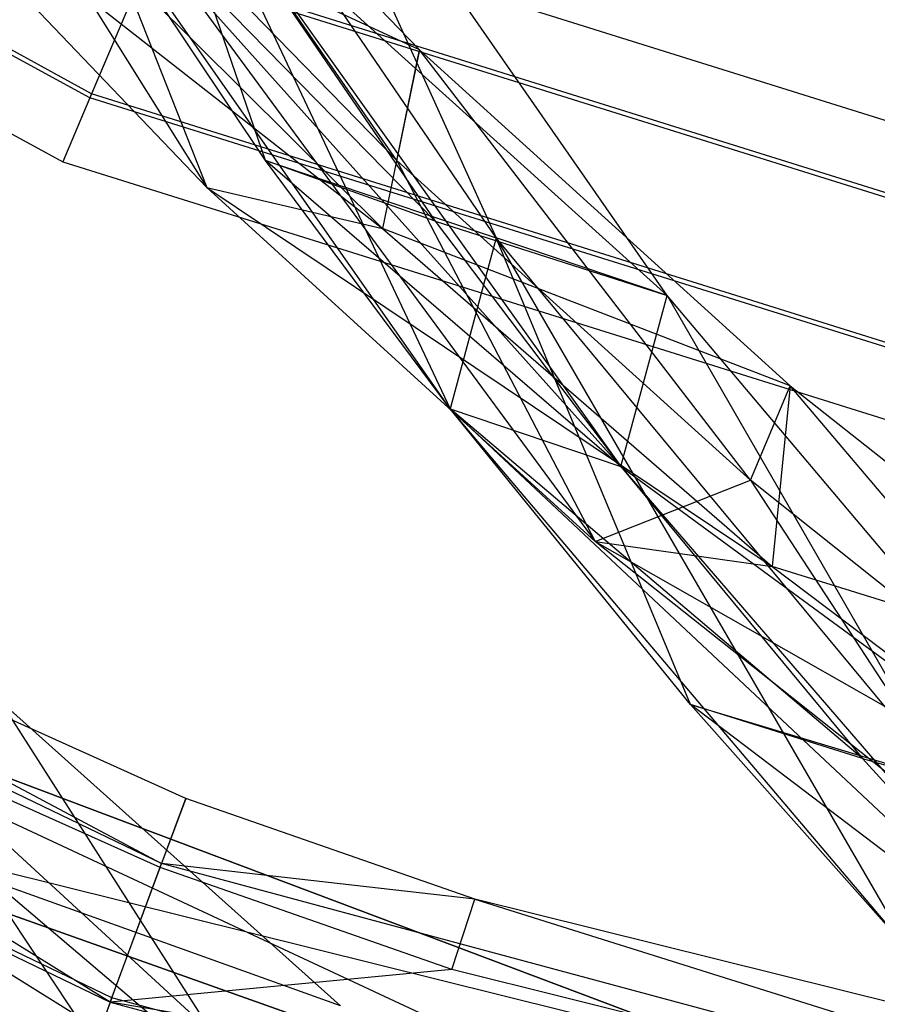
# Model space of a CAD drawing. Extents: x 5.4 to 34.8, y -14.7 to 14.7.
# Tile 80 of 251: x 15.4 to 16.8, y -12.3 to -10.7. Entities that reach past the tile are written whole.
import ezdxf

# ---------------------------------------------------------------- set-up
doc = ezdxf.new("R2010")
doc.units = 0
doc.header["$LTSCALE"] = 2.54
doc.layers.get('0').update_dxf_attribs({"color": 13, "linetype": 'CONTINUOUS'})

# ---------------------------------------------------------------- blocks, each defined once
blk = doc.blocks.new('BOHO_S_PM_7777_STL')
at = {"color": 0}
for p, q in [((15.53, -10.8178, 16.9533), (13.5078, -9.7141, 16.9533)), ((15.53, -10.8178, 16.9533), (13.5078, -9.7141, 16.9533)), ((15.5272, -10.8246, 17.3575), (13.5037, -9.7202, 17.3575)), ((15.5272, -10.8246, 17.3575), (13.5037, -9.7202, 17.3575)), ((14.9636, -9.7638, 17.8252), (15.7175, -10.9703, 17.1895)), ((14.9636, -9.7638, 17.8252), (15.7175, -10.9703, 17.1895)), ((13.4401, -9.8136, 17.1533), (15.483, -10.9286, 17.1533)), ((13.4401, -9.8136, 17.1533), (15.483, -10.9286, 17.1533)), ((16.1892, -11.0526, 16.6091), (15.5178, -10.0683, 17.5773)), ((15.5178, -10.0683, 17.5773), (16.114, -11.3309, 16.5262)), ((15.5178, -10.0683, 17.5773), (16.114, -11.3309, 16.5262)), ((16.1892, -11.0526, 16.6091), (15.5178, -10.0683, 17.5773)), ((15.8135, -10.9266, 16.9465), (15.5178, -10.0683, 17.5773)), ((16.1892, -11.0526, 16.6091), (15.5178, -10.0683, 17.5773)), ((15.8135, -10.9266, 16.9465), (15.5178, -10.0683, 17.5773)), ((16.0273, -10.9264, 16.9481), (15.4906, -10.1535, 17.5712)), ((15.4906, -10.1535, 17.5712), (16.064, -10.7463, 17.0914)), ((16.0273, -10.9264, 16.9481), (15.4906, -10.1535, 17.5712)), ((15.4906, -10.1535, 17.5712), (16.064, -10.7463, 17.0914)), ((16.4675, -11.1462, 16.6708), (15.7915, -10.175, 17.6383)), ((15.7915, -10.175, 17.6383), (16.1892, -11.0526, 16.6091)), ((15.7915, -10.175, 17.6383), (16.1892, -11.0526, 16.6091)), ((16.4675, -11.1462, 16.6708), (15.7915, -10.175, 17.6383)), ((15.7175, -10.9703, 17.1895), (15.1196, -10.3448, 17.6473)), ((15.1196, -10.3448, 17.6473), (16.0039, -11.0374, 17.1311)), ((15.1196, -10.3448, 17.6473), (16.0039, -11.0374, 17.1311)), ((15.7175, -10.9703, 17.1895), (15.1196, -10.3448, 17.6473)), ((16.114, -11.3309, 16.5262), (15.4244, -10.3456, 17.5111)), ((15.4244, -10.3456, 17.5111), (16.3923, -11.4245, 16.5879)), ((15.4244, -10.3456, 17.5111), (16.3923, -11.4245, 16.5879)), ((16.114, -11.3309, 16.5262), (15.4244, -10.3456, 17.5111)), ((15.8135, -10.9266, 16.9465), (15.4244, -10.3456, 17.5111)), ((16.0899, -11.0252, 17.0088), (15.4244, -10.3456, 17.5111)), ((15.8135, -10.9266, 16.9465), (15.4244, -10.3456, 17.5111)), ((16.0899, -11.0252, 17.0088), (15.4244, -10.3456, 17.5111)), ((16.0273, -10.9264, 16.9481), (15.479, -10.3645, 17.3934)), ((15.479, -10.3645, 17.3934), (15.7175, -10.9703, 17.1895)), ((15.479, -10.3645, 17.3934), (15.7175, -10.9703, 17.1895)), ((15.479, -10.3645, 17.3934), (16.3505, -11.5469, 16.7149)), ((15.479, -10.3645, 17.3934), (16.3505, -11.5469, 16.7149)), ((16.0273, -10.9264, 16.9481), (15.479, -10.3645, 17.3934)), ((16.064, -10.7463, 17.0914), (15.401, -10.4382, 17.6012)), ((15.401, -10.4382, 17.6012), (16.0039, -11.0374, 17.1311)), ((16.064, -10.7463, 17.0914), (15.401, -10.4382, 17.6012)), ((15.401, -10.4382, 17.6012), (16.0039, -11.0374, 17.1311)), ((15.6981, -10.4524, 17.5722), (16.4675, -11.1462, 16.6708)), ((15.6981, -10.4524, 17.5722), (16.4675, -11.1462, 16.6708)), ((15.6981, -10.4524, 17.5722), (16.3923, -11.4245, 16.5879)), ((15.6981, -10.4524, 17.5722), (16.3923, -11.4245, 16.5879)), ((15.6981, -10.4524, 17.5722), (16.4675, -11.1462, 16.6708)), ((15.6981, -10.4524, 17.5722), (16.0899, -11.0252, 17.0088)), ((15.6981, -10.4524, 17.5722), (16.0899, -11.0252, 17.0088)), ((15.6654, -10.499, 17.1618), (17.7993, -11.1666, 17.1618)), ((15.6654, -10.499, 17.1618), (17.7993, -11.1666, 17.1618)), ((15.6184, -10.6098, 17.3618), (15.5272, -10.8246, 17.3575)), ((15.6184, -10.6098, 17.3618), (15.5272, -10.8246, 17.3575)), ((15.6212, -10.603, 16.9575), (15.53, -10.8178, 16.9533)), ((15.6212, -10.603, 16.9575), (15.53, -10.8178, 16.9533)), ((17.7748, -11.2845, 17.3618), (15.6184, -10.6098, 17.3618)), ((17.7748, -11.2845, 17.3618), (15.6184, -10.6098, 17.3618)), ((17.7763, -11.2773, 16.9575), (15.6212, -10.603, 16.9575)), ((17.7763, -11.2773, 16.9575), (15.6212, -10.603, 16.9575)), ((16.064, -10.7463, 17.0914), (16.0039, -11.0374, 17.1311)), ((16.064, -10.7463, 17.0914), (16.0039, -11.0374, 17.1311)), ((16.0273, -10.9264, 16.9481), (16.064, -10.7463, 17.0914)), ((16.0273, -10.9264, 16.9481), (16.064, -10.7463, 17.0914)), ((16.6031, -11.4468, 16.4879), (16.064, -10.7463, 17.0914)), ((16.064, -10.7463, 17.0914), (16.668, -11.2933, 16.5941)), ((16.6031, -11.4468, 16.4879), (16.064, -10.7463, 17.0914)), ((16.064, -10.7463, 17.0914), (16.668, -11.2933, 16.5941)), ((15.53, -10.8178, 16.9533), (15.483, -10.9286, 17.1533)), ((15.53, -10.8178, 16.9533), (15.483, -10.9286, 17.1533)), ((17.7287, -11.5058, 16.9533), (15.53, -10.8178, 16.9533)), ((17.7287, -11.5058, 16.9533), (15.53, -10.8178, 16.9533)), ((15.5272, -10.8246, 17.3575), (15.483, -10.9286, 17.1533)), ((15.5272, -10.8246, 17.3575), (15.483, -10.9286, 17.1533)), ((17.7272, -11.513, 17.3575), (15.5272, -10.8246, 17.3575)), ((17.7272, -11.513, 17.3575), (15.5272, -10.8246, 17.3575)), ((15.483, -10.9286, 17.1533), (17.7042, -11.6237, 17.1533)), ((15.483, -10.9286, 17.1533), (17.7042, -11.6237, 17.1533)), ((16.114, -11.3309, 16.5262), (15.8135, -10.9266, 16.9465)), ((15.8135, -10.9266, 16.9465), (16.1892, -11.0526, 16.6091)), ((15.8135, -10.9266, 16.9465), (16.1892, -11.0526, 16.6091)), ((16.3923, -11.4245, 16.5879), (15.8135, -10.9266, 16.9465)), ((16.114, -11.3309, 16.5262), (15.8135, -10.9266, 16.9465)), ((16.3923, -11.4245, 16.5879), (15.8135, -10.9266, 16.9465)), ((16.0899, -11.0252, 17.0088), (15.8135, -10.9266, 16.9465)), ((16.0899, -11.0252, 17.0088), (15.8135, -10.9266, 16.9465)), ((16.6031, -11.4468, 16.4879), (16.0273, -10.9264, 16.9481)), ((16.0273, -10.9264, 16.9481), (16.3505, -11.5469, 16.7149)), ((16.0273, -10.9264, 16.9481), (16.3505, -11.5469, 16.7149)), ((16.6031, -11.4468, 16.4879), (16.0273, -10.9264, 16.9481)), ((16.3505, -11.5469, 16.7149), (15.7175, -10.9703, 17.1895)), ((15.7175, -10.9703, 17.1895), (16.0039, -11.0374, 17.1311)), ((15.7175, -10.9703, 17.1895), (16.0039, -11.0374, 17.1311)), ((15.7175, -10.9703, 17.1895), (16.6388, -11.5876, 16.6431)), ((15.7175, -10.9703, 17.1895), (16.6388, -11.5876, 16.6431)), ((16.3505, -11.5469, 16.7149), (15.7175, -10.9703, 17.1895)), ((16.0899, -11.0252, 17.0088), (16.4675, -11.1462, 16.6708)), ((16.0899, -11.0252, 17.0088), (16.4675, -11.1462, 16.6708)), ((16.0899, -11.0252, 17.0088), (16.3923, -11.4245, 16.5879)), ((16.0899, -11.0252, 17.0088), (16.3923, -11.4245, 16.5879)), ((15.6441, -12.0709, 1.9575), (13.5023, -11.0426, 1.9575)), ((15.6441, -12.0709, 1.9575), (13.5023, -11.0426, 1.9575)), ((16.668, -11.2933, 16.5941), (16.0039, -11.0374, 17.1311)), ((16.0039, -11.0374, 17.1311), (16.6388, -11.5876, 16.6431)), ((16.668, -11.2933, 16.5941), (16.0039, -11.0374, 17.1311)), ((16.0039, -11.0374, 17.1311), (16.6388, -11.5876, 16.6431)), ((16.1892, -11.0526, 16.6091), (16.114, -11.3309, 16.5262)), ((16.1892, -11.0526, 16.6091), (16.114, -11.3309, 16.5262)), ((16.1892, -11.0526, 16.6091), (16.114, -11.3309, 16.5262)), ((16.1892, -11.0526, 16.6091), (16.114, -11.3309, 16.5262)), ((16.4675, -11.1462, 16.6708), (16.1892, -11.0526, 16.6091)), ((16.4675, -11.1462, 16.6708), (16.1892, -11.0526, 16.6091)), ((16.9239, -11.9382, 15.5967), (16.1892, -11.0526, 16.6091)), ((16.1892, -11.0526, 16.6091), (16.8622, -12.2137, 15.4951)), ((16.1892, -11.0526, 16.6091), (16.8622, -12.2137, 15.4951)), ((16.9239, -11.9382, 15.5967), (16.1892, -11.0526, 16.6091)), ((16.5053, -11.812, 15.9873), (16.1892, -11.0526, 16.6091)), ((16.9239, -11.9382, 15.5967), (16.1892, -11.0526, 16.6091)), ((16.5053, -11.812, 15.9873), (16.1892, -11.0526, 16.6091)), ((16.3923, -11.4245, 16.5879), (16.4675, -11.1462, 16.6708)), ((16.3923, -11.4245, 16.5879), (16.4675, -11.1462, 16.6708)), ((16.3923, -11.4245, 16.5879), (16.4675, -11.1462, 16.6708)), ((17.2066, -12.0221, 15.6523), (16.4675, -11.1462, 16.6708)), ((16.4675, -11.1462, 16.6708), (16.9239, -11.9382, 15.5967)), ((16.4675, -11.1462, 16.6708), (16.9239, -11.9382, 15.5967)), ((17.2066, -12.0221, 15.6523), (16.4675, -11.1462, 16.6708)), ((13.3785, -11.2491, 2.3575), (15.5603, -12.2966, 2.3575)), ((13.3785, -11.2491, 2.3575), (15.5603, -12.2966, 2.3575)), ((15.5629, -12.2897, 1.9533), (13.3823, -11.2428, 1.9533)), ((15.5629, -12.2897, 1.9533), (13.3823, -11.2428, 1.9533)), ((15.6834, -11.965, 2.1618), (14.1198, -11.2621, 2.1618)), ((14.1198, -11.2621, 2.1618), (15.6441, -12.0709, 1.9575)), ((15.6834, -11.965, 2.1618), (14.1198, -11.2621, 2.1618)), ((14.1198, -11.2621, 2.1618), (15.6441, -12.0709, 1.9575)), ((16.6031, -11.4468, 16.4879), (16.668, -11.2933, 16.5941)), ((16.6031, -11.4468, 16.4879), (16.668, -11.2933, 16.5941)), ((16.668, -11.2933, 16.5941), (16.6388, -11.5876, 16.6431)), ((16.668, -11.2933, 16.5941), (16.6388, -11.5876, 16.6431)), ((17.201, -11.9234, 16.0113), (16.668, -11.2933, 16.5941)), ((16.668, -11.2933, 16.5941), (17.2963, -11.7918, 16.0784)), ((17.201, -11.9234, 16.0113), (16.668, -11.2933, 16.5941)), ((16.668, -11.2933, 16.5941), (17.2963, -11.7918, 16.0784)), ((16.8622, -12.2137, 15.4951), (16.114, -11.3309, 16.5262)), ((16.114, -11.3309, 16.5262), (16.3923, -11.4245, 16.5879)), ((16.114, -11.3309, 16.5262), (16.3923, -11.4245, 16.5879)), ((16.114, -11.3309, 16.5262), (17.1449, -12.2976, 15.5507)), ((16.114, -11.3309, 16.5262), (17.1449, -12.2976, 15.5507)), ((16.8622, -12.2137, 15.4951), (16.114, -11.3309, 16.5262)), ((16.5053, -11.812, 15.9873), (16.114, -11.3309, 16.5262)), ((16.7859, -11.9001, 16.0467), (16.114, -11.3309, 16.5262)), ((16.5053, -11.812, 15.9873), (16.114, -11.3309, 16.5262)), ((16.7859, -11.9001, 16.0467), (16.114, -11.3309, 16.5262)), ((16.114, -11.3309, 16.5262), (16.3923, -11.4245, 16.5879)), ((16.114, -11.3309, 16.5262), (16.3923, -11.4245, 16.5879)), ((15.5603, -12.2966, 2.3575), (14.0632, -11.3684, 2.3618)), ((15.5603, -12.2966, 2.3575), (14.0632, -11.3684, 2.3618)), ((15.6415, -12.0778, 2.3618), (14.0632, -11.3684, 2.3618)), ((15.6415, -12.0778, 2.3618), (14.0632, -11.3684, 2.3618)), ((16.3923, -11.4245, 16.5879), (17.2066, -12.0221, 15.6523)), ((16.3923, -11.4245, 16.5879), (17.2066, -12.0221, 15.6523)), ((16.3923, -11.4245, 16.5879), (17.1449, -12.2976, 15.5507)), ((16.3923, -11.4245, 16.5879), (17.1449, -12.2976, 15.5507)), ((16.3923, -11.4245, 16.5879), (16.7859, -11.9001, 16.0467)), ((16.3923, -11.4245, 16.5879), (17.2066, -12.0221, 15.6523)), ((16.3923, -11.4245, 16.5879), (16.7859, -11.9001, 16.0467)), ((16.3505, -11.5469, 16.7149), (16.6031, -11.4468, 16.4879)), ((16.3505, -11.5469, 16.7149), (16.6031, -11.4468, 16.4879)), ((17.201, -11.9234, 16.0113), (16.6031, -11.4468, 16.4879)), ((16.6031, -11.4468, 16.4879), (17.0115, -12.0715, 16.2209)), ((16.6031, -11.4468, 16.4879), (17.0115, -12.0715, 16.2209)), ((17.201, -11.9234, 16.0113), (16.6031, -11.4468, 16.4879)), ((17.0115, -12.0715, 16.2209), (16.3505, -11.5469, 16.7149)), ((16.3505, -11.5469, 16.7149), (16.6388, -11.5876, 16.6431)), ((16.3505, -11.5469, 16.7149), (16.6388, -11.5876, 16.6431)), ((16.3505, -11.5469, 16.7149), (17.2985, -12.0862, 16.135)), ((16.3505, -11.5469, 16.7149), (17.2985, -12.0862, 16.135)), ((17.0115, -12.0715, 16.2209), (16.3505, -11.5469, 16.7149)), ((17.2963, -11.7918, 16.0784), (16.6388, -11.5876, 16.6431)), ((16.6388, -11.5876, 16.6431), (17.2985, -12.0862, 16.135)), ((17.2963, -11.7918, 16.0784), (16.6388, -11.5876, 16.6431)), ((16.6388, -11.5876, 16.6431), (17.2985, -12.0862, 16.135)), ((16.5955, -12.3839, 15.0829), (14.6053, -11.6346, 15.0829)), ((14.6053, -11.6346, 15.0829), (16.5955, -12.3839, 14.8829)), ((16.5955, -12.3839, 14.8829), (14.6053, -11.6346, 14.8829)), ((14.6053, -11.6346, 15.0829), (16.5955, -12.3839, 14.8829)), ((16.5955, -12.3839, 15.0829), (14.6053, -11.6346, 15.0829)), ((16.7545, -12.6352, 14.8829), (14.6053, -11.6346, 14.8829)), ((16.5955, -12.3839, 14.8829), (14.6053, -11.6346, 14.8829)), ((16.7545, -12.6352, 14.8829), (14.6053, -11.6346, 14.8829)), ((15.7275, -12.3475, 14.4697), (15.3825, -11.8074, 14.9865)), ((15.3825, -11.8074, 14.9865), (15.9356, -12.3029, 14.4078)), ((15.7275, -12.3475, 14.4697), (15.3825, -11.8074, 14.9865)), ((15.3825, -11.8074, 14.9865), (15.9356, -12.3029, 14.4078)), ((16.8622, -12.2137, 15.4951), (16.5053, -11.812, 15.9873)), ((16.5053, -11.812, 15.9873), (16.9239, -11.9382, 15.5967)), ((16.5053, -11.812, 15.9873), (16.9239, -11.9382, 15.5967)), ((17.1449, -12.2976, 15.5507), (16.5053, -11.812, 15.9873)), ((16.8622, -12.2137, 15.4951), (16.5053, -11.812, 15.9873)), ((17.1449, -12.2976, 15.5507), (16.5053, -11.812, 15.9873)), ((16.7859, -11.9001, 16.0467), (16.5053, -11.812, 15.9873)), ((16.7859, -11.9001, 16.0467), (16.5053, -11.812, 15.9873)), ((15.7275, -12.3475, 14.4697), (15.2027, -11.8657, 15.0037)), ((15.6824, -12.5852, 14.5983), (15.2027, -11.8657, 15.0037)), ((15.7275, -12.3475, 14.4697), (15.2027, -11.8657, 15.0037)), ((15.6824, -12.5852, 14.5983), (15.2027, -11.8657, 15.0037)), ((16.7859, -11.9001, 16.0467), (17.2066, -12.0221, 15.6523)), ((16.7859, -11.9001, 16.0467), (17.2066, -12.0221, 15.6523)), ((16.7859, -11.9001, 16.0467), (17.1449, -12.2976, 15.5507)), ((16.7859, -11.9001, 16.0467), (17.1449, -12.2976, 15.5507)), ((14.7713, -11.9314, 15.0829), (16.5955, -12.3839, 15.0829)), ((14.7713, -11.9314, 15.0829), (16.5955, -12.3839, 15.0829)), ((14.7713, -11.9314, 15.0829), (16.7545, -12.6352, 15.0829)), ((16.7545, -12.6352, 14.8829), (14.7713, -11.9314, 14.8829)), ((16.7545, -12.6352, 14.8829), (14.7713, -11.9314, 14.8829)), ((16.7545, -12.6352, 14.8829), (14.7713, -11.9314, 15.0829)), ((16.7545, -12.6352, 14.8829), (14.7713, -11.9314, 15.0829)), ((14.7713, -11.9314, 15.0829), (16.7545, -12.6352, 15.0829)), ((15.6415, -12.0778, 2.3618), (15.6834, -11.965, 2.1618)), ((15.6415, -12.0778, 2.3618), (15.6834, -11.965, 2.1618)), ((15.6834, -11.965, 2.1618), (15.6441, -12.0709, 1.9575)), ((15.6834, -11.965, 2.1618), (15.6441, -12.0709, 1.9575)), ((16.1544, -12.1293, 2.1618), (15.6834, -11.965, 2.1618)), ((16.1544, -12.1293, 2.1618), (15.6834, -11.965, 2.1618)), ((15.0954, -12.0637, 15.165), (15.9541, -12.5956, 14.4715)), ((15.0954, -12.0637, 15.165), (15.9541, -12.5956, 14.4715)), ((15.5603, -12.2966, 2.3575), (15.6415, -12.0778, 2.3618)), ((15.5603, -12.2966, 2.3575), (15.6415, -12.0778, 2.3618)), ((15.5629, -12.2897, 1.9533), (15.6441, -12.0709, 1.9575)), ((15.5629, -12.2897, 1.9533), (15.6441, -12.0709, 1.9575)), ((16.1169, -12.2437, 2.3618), (15.6415, -12.0778, 2.3618)), ((16.1169, -12.2437, 2.3618), (15.6415, -12.0778, 2.3618)), ((16.1544, -12.1293, 2.1618), (15.6441, -12.0709, 1.9575)), ((16.1544, -12.1293, 2.1618), (15.6441, -12.0709, 1.9575)), ((17.9383, -12.6882, 1.9575), (15.6441, -12.0709, 1.9575)), ((17.9383, -12.6882, 1.9575), (15.6441, -12.0709, 1.9575)), ((15.9356, -12.3029, 14.4078), (15.3705, -12.1001, 15.0511)), ((15.3705, -12.1001, 15.0511), (15.9541, -12.5956, 14.4715)), ((15.9356, -12.3029, 14.4078), (15.3705, -12.1001, 15.0511)), ((15.3705, -12.1001, 15.0511), (15.9541, -12.5956, 14.4715)), ((16.1169, -12.2437, 2.3618), (16.1544, -12.1293, 2.1618)), ((16.1169, -12.2437, 2.3618), (16.1544, -12.1293, 2.1618)), ((17.9575, -12.5768, 2.1618), (16.1544, -12.1293, 2.1618)), ((16.1544, -12.1293, 2.1618), (17.9383, -12.6882, 1.9575)), ((16.1544, -12.1293, 2.1618), (17.9383, -12.6882, 1.9575)), ((17.9575, -12.5768, 2.1618), (16.1544, -12.1293, 2.1618)), ((16.1169, -12.2437, 2.3618), (15.5603, -12.2966, 2.3575)), ((16.1169, -12.2437, 2.3618), (15.5603, -12.2966, 2.3575)), ((17.9371, -12.6954, 2.3618), (16.1169, -12.2437, 2.3618)), ((17.9371, -12.6954, 2.3618), (16.1169, -12.2437, 2.3618)), ((15.5629, -12.2897, 1.9533), (15.521, -12.4026, 2.1533)), ((15.5629, -12.2897, 1.9533), (15.521, -12.4026, 2.1533)), ((17.8988, -12.9182, 1.9533), (15.5629, -12.2897, 1.9533)), ((17.8988, -12.9182, 1.9533), (15.5629, -12.2897, 1.9533)), ((15.5603, -12.2966, 2.3575), (15.521, -12.4026, 2.1533)), ((15.5603, -12.2966, 2.3575), (15.521, -12.4026, 2.1533)), ((17.9371, -12.6954, 2.3618), (15.5603, -12.2966, 2.3575)), ((15.5603, -12.2966, 2.3575), (17.8975, -12.9255, 2.3575)), ((17.9371, -12.6954, 2.3618), (15.5603, -12.2966, 2.3575)), ((15.5603, -12.2966, 2.3575), (17.8975, -12.9255, 2.3575))]:
    blk.add_line(p, q, dxfattribs=at)

msp = doc.modelspace()

# ---------------------------------------------------------------- block references
at = {"color": 0}
msp.add_blockref('BOHO_S_PM_7777_STL', (0, 0), dxfattribs=at)

doc.saveas('drawing.dxf')
